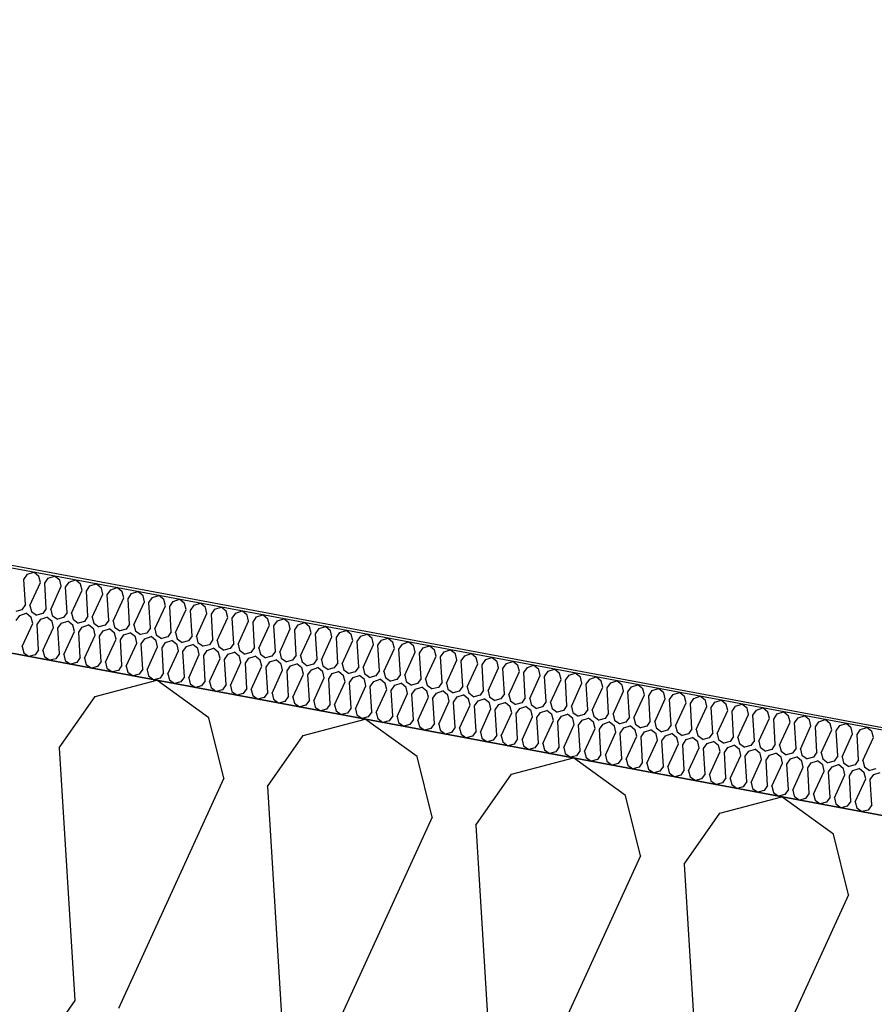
# Model space of a CAD drawing. Header units: millimetres. Extents: x -20520 to 12860, y -2780 to 10870.
# Tile 20 of 147: x -12149 to -11843, y 7983 to 8335. Entities that reach past the tile are written whole.
import ezdxf

# ---------------------------------------------------------------- set-up
doc = ezdxf.new("R2010")
doc.units = ezdxf.units.MM
doc.header["$LTSCALE"] = 0.5
doc.header["$MEASUREMENT"] = 0
doc.linetypes.add('PLINE', pattern=[0])
for name, color, linetype in [('223- Bjelker (Skravur)(Nye konstruksjoner)', 7, 'Continuous'), ('262- Taktekking (Skravur)(Nye konstruksjoner)', 7, 'Continuous'), ('858- Detaljer(Nye konstruksjoner)', 7, 'Continuous')]:
    doc.layers.add(name, color=color, linetype=linetype)
doc.linetypes.add('Membran', pattern='A,0,[2,A-2607.160 Prinsippsnitt fløy F1.Shx,S=0.253968,R=0,X=0,Y=0],-32,0', length=32)

# ---------------------------------------------------------------- blocks, each defined once
blk = doc.blocks.new('*X26')
at = {"layer": '262- Taktekking (Skravur)(Nye konstruksjoner)', "linetype": 'PLINE'}
for p, q in [((-12147.44, 8134.83), (-12146.16, 8136.66)), ((-12146.89, 8125.77), (-12147.44, 8134.83)), ((-12146.16, 8136.66), (-12143.91, 8137.41)), ((-12142.08, 8135.9), (-12143.91, 8137.41)), ((-12141.55, 8133.73), (-12142.08, 8135.9)), ((-12139.98, 8133.44), (-12138.7, 8135.27)), ((-12138.7, 8135.27), (-12136.45, 8136.02)), ((-12134.62, 8134.51), (-12136.45, 8136.02)), ((-12134.09, 8132.34), (-12134.62, 8134.51)), ((-12131.24, 8133.88), (-12128.99, 8134.63)), ((-12127.16, 8133.12), (-12128.99, 8134.63)), ((-12145.32, 8125.48), (-12141.55, 8133.73)), ((-12139.43, 8124.38), (-12139.98, 8133.44)), ((-12137.86, 8124.09), (-12134.09, 8132.34)), ((-12132.52, 8132.05), (-12131.24, 8133.88)), ((-12131.97, 8123), (-12132.52, 8132.05)), ((-12130.4, 8122.7), (-12126.63, 8130.95)), ((-12126.63, 8130.95), (-12127.16, 8133.12)), ((-12125.06, 8130.66), (-12123.78, 8132.49)), ((-12124.51, 8121.61), (-12125.06, 8130.66)), ((-12123.78, 8132.49), (-12121.53, 8133.24)), ((-12119.7, 8131.73), (-12121.53, 8133.24)), ((-12119.17, 8129.56), (-12119.7, 8131.73)), ((-12117.6, 8129.27), (-12116.32, 8131.1)), ((-12116.32, 8131.1), (-12114.07, 8131.86)), ((-12112.25, 8130.34), (-12114.07, 8131.86)), ((-12122.94, 8121.31), (-12119.17, 8129.56)), ((-12117.05, 8120.22), (-12117.6, 8129.27)), ((-12115.48, 8119.92), (-12111.71, 8128.17)), ((-12111.71, 8128.17), (-12112.25, 8130.34)), ((-12110.14, 8127.88), (-12108.86, 8129.71)), ((-12109.59, 8118.83), (-12110.14, 8127.88)), ((-12108.86, 8129.71), (-12106.61, 8130.47)), ((-12104.79, 8128.95), (-12106.61, 8130.47)), ((-12104.25, 8126.78), (-12104.79, 8128.95)), ((-12102.68, 8126.49), (-12101.4, 8128.32)), ((-12101.4, 8128.32), (-12099.15, 8129.08)), ((-12097.33, 8127.56), (-12099.15, 8129.08)), ((-12096.79, 8125.39), (-12097.33, 8127.56)), ((-12093.94, 8126.93), (-12091.69, 8127.69)), ((-12089.87, 8126.17), (-12091.69, 8127.69)), ((-12148.17, 8123.95), (-12150.39, 8123.36)), ((-12146.89, 8125.77), (-12148.17, 8123.95)), ((-12145.32, 8125.48), (-12144.78, 8123.32)), ((-12139.43, 8124.38), (-12140.71, 8122.56)), ((-12137.86, 8124.09), (-12137.32, 8121.93)), ((-12108.02, 8118.54), (-12104.25, 8126.78)), ((-12102.13, 8117.44), (-12102.68, 8126.49)), ((-12100.56, 8117.15), (-12096.79, 8125.39)), ((-12095.22, 8125.1), (-12093.94, 8126.93)), ((-12094.67, 8116.05), (-12095.22, 8125.1)), ((-12093.1, 8115.76), (-12089.33, 8124)), ((-12089.33, 8124), (-12089.87, 8126.17)), ((-12087.76, 8123.71), (-12086.48, 8125.54)), ((-12087.21, 8114.66), (-12087.76, 8123.71)), ((-12086.48, 8125.54), (-12084.23, 8126.3)), ((-12082.41, 8124.78), (-12084.23, 8126.3)), ((-12081.87, 8122.62), (-12082.41, 8124.78)), ((-12080.3, 8122.32), (-12079.02, 8124.15)), ((-12079.02, 8124.15), (-12076.77, 8124.91)), ((-12074.95, 8123.39), (-12076.77, 8124.91)), ((-12150.19, 8120.08), (-12148.9, 8121.91)), ((-12148.9, 8121.91), (-12146.66, 8122.67)), ((-12144.83, 8121.15), (-12146.66, 8122.67)), ((-12144.29, 8118.98), (-12144.83, 8121.15)), ((-12144.78, 8123.32), (-12142.93, 8121.97)), ((-12140.71, 8122.56), (-12142.93, 8121.97)), ((-12142.73, 8118.69), (-12141.44, 8120.52)), ((-12141.44, 8120.52), (-12139.2, 8121.28)), ((-12137.37, 8119.76), (-12139.2, 8121.28)), ((-12137.32, 8121.93), (-12135.47, 8120.58)), ((-12133.25, 8121.17), (-12135.47, 8120.58)), ((-12131.97, 8123), (-12133.25, 8121.17)), ((-12130.4, 8122.7), (-12129.86, 8120.54)), ((-12129.86, 8120.54), (-12128.01, 8119.19)), ((-12124.51, 8121.61), (-12125.79, 8119.78)), ((-12122.94, 8121.31), (-12122.4, 8119.15)), ((-12117.05, 8120.22), (-12118.33, 8118.39)), ((-12085.64, 8114.37), (-12081.87, 8122.62)), ((-12079.75, 8113.27), (-12080.3, 8122.32)), ((-12078.18, 8112.98), (-12074.41, 8121.23)), ((-12074.41, 8121.23), (-12074.95, 8123.39)), ((-12072.84, 8120.93), (-12071.56, 8122.76)), ((-12072.29, 8111.88), (-12072.84, 8120.93)), ((-12071.56, 8122.76), (-12069.31, 8123.52)), ((-12067.49, 8122), (-12069.31, 8123.52)), ((-12066.95, 8119.84), (-12067.49, 8122)), ((-12065.38, 8119.54), (-12064.1, 8121.37)), ((-12064.1, 8121.37), (-12061.85, 8122.13)), ((-12060.03, 8120.61), (-12061.85, 8122.13)), ((-12059.49, 8118.45), (-12060.03, 8120.61)), ((-12056.64, 8119.98), (-12054.39, 8120.74)), ((-12052.57, 8119.23), (-12054.39, 8120.74)), ((-12148.07, 8110.74), (-12144.29, 8118.98)), ((-12142.17, 8109.64), (-12142.73, 8118.69)), ((-12140.61, 8109.35), (-12136.83, 8117.59)), ((-12136.83, 8117.59), (-12137.37, 8119.76)), ((-12135.27, 8117.3), (-12133.98, 8119.13)), ((-12134.71, 8108.25), (-12135.27, 8117.3)), ((-12133.98, 8119.13), (-12131.74, 8119.89)), ((-12129.91, 8118.37), (-12131.74, 8119.89)), ((-12129.37, 8116.2), (-12129.91, 8118.37)), ((-12125.79, 8119.78), (-12128.01, 8119.19)), ((-12127.81, 8115.91), (-12126.53, 8117.74)), ((-12126.53, 8117.74), (-12124.28, 8118.5)), ((-12122.45, 8116.98), (-12124.28, 8118.5)), ((-12121.91, 8114.82), (-12122.45, 8116.98)), ((-12122.4, 8119.15), (-12120.55, 8117.8)), ((-12118.33, 8118.39), (-12120.55, 8117.8)), ((-12119.07, 8116.35), (-12116.82, 8117.11)), ((-12114.99, 8115.59), (-12116.82, 8117.11)), ((-12115.48, 8119.92), (-12114.94, 8117.76)), ((-12114.94, 8117.76), (-12113.09, 8116.41)), ((-12110.87, 8117), (-12113.09, 8116.41)), ((-12109.59, 8118.83), (-12110.87, 8117)), ((-12108.02, 8118.54), (-12107.49, 8116.37)), ((-12102.13, 8117.44), (-12103.41, 8115.61)), ((-12100.56, 8117.15), (-12100.03, 8114.98)), ((-12070.72, 8111.59), (-12066.95, 8119.84)), ((-12064.83, 8110.49), (-12065.38, 8119.54)), ((-12063.26, 8110.2), (-12059.49, 8118.45)), ((-12057.92, 8118.16), (-12056.64, 8119.98)), ((-12057.37, 8109.1), (-12057.92, 8118.16)), ((-12055.8, 8108.81), (-12052.03, 8117.06)), ((-12052.03, 8117.06), (-12052.57, 8119.23)), ((-12050.46, 8116.77), (-12049.18, 8118.59)), ((-12049.91, 8107.71), (-12050.46, 8116.77)), ((-12049.18, 8118.59), (-12046.93, 8119.35)), ((-12045.11, 8117.84), (-12046.93, 8119.35)), ((-12044.57, 8115.67), (-12045.11, 8117.84)), ((-12043, 8115.38), (-12041.72, 8117.21)), ((-12041.72, 8117.21), (-12039.47, 8117.96)), ((-12037.65, 8116.45), (-12039.47, 8117.96)), ((-12034.26, 8115.82), (-12032.01, 8116.57)), ((-12030.19, 8115.06), (-12032.01, 8116.57)), ((-12133.15, 8107.96), (-12129.37, 8116.2)), ((-12127.25, 8106.86), (-12127.81, 8115.91)), ((-12125.69, 8106.57), (-12121.91, 8114.82)), ((-12120.35, 8114.52), (-12119.07, 8116.35)), ((-12119.8, 8105.47), (-12120.35, 8114.52)), ((-12118.23, 8105.18), (-12114.45, 8113.43)), ((-12114.45, 8113.43), (-12114.99, 8115.59)), ((-12112.89, 8113.13), (-12111.61, 8114.96)), ((-12112.34, 8104.08), (-12112.89, 8113.13)), ((-12111.61, 8114.96), (-12109.36, 8115.72)), ((-12107.53, 8114.2), (-12109.36, 8115.72)), ((-12106.99, 8112.04), (-12107.53, 8114.2)), ((-12107.49, 8116.37), (-12105.63, 8115.03)), ((-12103.41, 8115.61), (-12105.63, 8115.03)), ((-12105.43, 8111.74), (-12104.15, 8113.57)), ((-12104.15, 8113.57), (-12101.9, 8114.33)), ((-12100.07, 8112.81), (-12101.9, 8114.33)), ((-12100.03, 8114.98), (-12098.17, 8113.64)), ((-12095.95, 8114.22), (-12098.17, 8113.64)), ((-12094.67, 8116.05), (-12095.95, 8114.22)), ((-12093.1, 8115.76), (-12092.57, 8113.59)), ((-12092.57, 8113.59), (-12090.71, 8112.25)), ((-12087.21, 8114.66), (-12088.49, 8112.83)), ((-12085.64, 8114.37), (-12085.11, 8112.2)), ((-12079.75, 8113.27), (-12081.03, 8111.44)), ((-12048.34, 8107.42), (-12044.57, 8115.67)), ((-12042.45, 8106.32), (-12043, 8115.38)), ((-12040.89, 8106.03), (-12037.11, 8114.28)), ((-12037.11, 8114.28), (-12037.65, 8116.45)), ((-12035.54, 8113.99), (-12034.26, 8115.82)), ((-12034.99, 8104.93), (-12035.54, 8113.99)), ((-12029.65, 8112.89), (-12030.19, 8115.06)), ((-12028.08, 8112.6), (-12026.8, 8114.43)), ((-12026.8, 8114.43), (-12024.55, 8115.18)), ((-12022.73, 8113.67), (-12024.55, 8115.18)), ((-12022.19, 8111.5), (-12022.73, 8113.67)), ((-12020.63, 8111.21), (-12019.34, 8113.04)), ((-12019.34, 8113.04), (-12017.1, 8113.79)), ((-12015.27, 8112.28), (-12017.1, 8113.79)), ((-12148.07, 8110.74), (-12147.53, 8108.57)), ((-12142.17, 8109.64), (-12143.46, 8107.81)), ((-12110.77, 8103.79), (-12106.99, 8112.04)), ((-12104.88, 8102.69), (-12105.43, 8111.74)), ((-12103.31, 8102.4), (-12099.54, 8110.65)), ((-12099.54, 8110.65), (-12100.07, 8112.81)), ((-12097.97, 8110.36), (-12096.69, 8112.18)), ((-12097.42, 8101.3), (-12097.97, 8110.36)), ((-12096.69, 8112.18), (-12094.44, 8112.94)), ((-12092.61, 8111.43), (-12094.44, 8112.94)), ((-12092.08, 8109.26), (-12092.61, 8111.43)), ((-12088.49, 8112.83), (-12090.71, 8112.25)), ((-12090.51, 8108.97), (-12089.23, 8110.79)), ((-12089.23, 8110.79), (-12086.98, 8111.55)), ((-12085.15, 8110.04), (-12086.98, 8111.55)), ((-12084.62, 8107.87), (-12085.15, 8110.04)), ((-12085.11, 8112.2), (-12083.25, 8110.86)), ((-12081.03, 8111.44), (-12083.25, 8110.86)), ((-12081.77, 8109.41), (-12079.52, 8110.16)), ((-12077.69, 8108.65), (-12079.52, 8110.16)), ((-12078.18, 8112.98), (-12077.65, 8110.81)), ((-12077.65, 8110.81), (-12075.79, 8109.47)), ((-12073.57, 8110.05), (-12075.79, 8109.47)), ((-12072.29, 8111.88), (-12073.57, 8110.05)), ((-12070.72, 8111.59), (-12070.19, 8109.42)), ((-12064.83, 8110.49), (-12066.11, 8108.66)), ((-12063.26, 8110.2), (-12062.73, 8108.03)), ((-12033.43, 8104.64), (-12029.65, 8112.89)), ((-12027.53, 8103.55), (-12028.08, 8112.6)), ((-12025.97, 8103.25), (-12022.19, 8111.5)), ((-12020.07, 8102.16), (-12020.63, 8111.21)), ((-12018.51, 8101.86), (-12014.73, 8110.11)), ((-12014.73, 8110.11), (-12015.27, 8112.28)), ((-12013.17, 8109.82), (-12011.88, 8111.65)), ((-12012.61, 8100.77), (-12013.17, 8109.82)), ((-12011.88, 8111.65), (-12009.64, 8112.41)), ((-12007.81, 8110.89), (-12009.64, 8112.41)), ((-12007.27, 8108.72), (-12007.81, 8110.89)), ((-12005.71, 8108.43), (-12004.42, 8110.26)), ((-12004.42, 8110.26), (-12002.18, 8111.02)), ((-12000.35, 8109.5), (-12002.18, 8111.02)), ((-11999.81, 8107.33), (-12000.35, 8109.5)), ((-11996.97, 8108.87), (-11994.72, 8109.63)), ((-11992.89, 8108.11), (-11994.72, 8109.63)), ((-12147.53, 8108.57), (-12145.67, 8107.23)), ((-12143.46, 8107.81), (-12145.67, 8107.23)), ((-12140.61, 8109.35), (-12140.07, 8107.18)), ((-12140.07, 8107.18), (-12138.21, 8105.84)), ((-12136, 8106.42), (-12138.21, 8105.84)), ((-12134.71, 8108.25), (-12136, 8106.42)), ((-12133.15, 8107.96), (-12132.61, 8105.79)), ((-12127.25, 8106.86), (-12128.54, 8105.03)), ((-12125.69, 8106.57), (-12125.15, 8104.4)), ((-12095.85, 8101.01), (-12092.08, 8109.26)), ((-12089.96, 8099.91), (-12090.51, 8108.97)), ((-12088.39, 8099.62), (-12084.62, 8107.87)), ((-12083.05, 8107.58), (-12081.77, 8109.41)), ((-12082.5, 8098.52), (-12083.05, 8107.58)), ((-12080.93, 8098.23), (-12077.16, 8106.48)), ((-12077.16, 8106.48), (-12077.69, 8108.65)), ((-12075.59, 8106.19), (-12074.31, 8108.02)), ((-12075.04, 8097.13), (-12075.59, 8106.19)), ((-12074.31, 8108.02), (-12072.06, 8108.77)), ((-12070.23, 8107.26), (-12072.06, 8108.77)), ((-12069.7, 8105.09), (-12070.23, 8107.26)), ((-12070.19, 8109.42), (-12068.33, 8108.08)), ((-12066.11, 8108.66), (-12068.33, 8108.08)), ((-12068.13, 8104.8), (-12066.85, 8106.63)), ((-12066.85, 8106.63), (-12064.6, 8107.38)), ((-12062.77, 8105.87), (-12064.6, 8107.38)), ((-12062.73, 8108.03), (-12060.87, 8106.69)), ((-12058.65, 8107.27), (-12060.87, 8106.69)), ((-12059.39, 8105.24), (-12057.14, 8105.99)), ((-12057.37, 8109.1), (-12058.65, 8107.27)), ((-12055.31, 8104.48), (-12057.14, 8105.99)), ((-12055.8, 8108.81), (-12055.27, 8106.64)), ((-12055.27, 8106.64), (-12053.41, 8105.3)), ((-12049.91, 8107.71), (-12051.19, 8105.88)), ((-12048.34, 8107.42), (-12047.81, 8105.25)), ((-12042.45, 8106.32), (-12043.73, 8104.5)), ((-12040.89, 8106.03), (-12040.35, 8103.87)), ((-12011.05, 8100.47), (-12007.27, 8108.72)), ((-12005.15, 8099.38), (-12005.71, 8108.43)), ((-12003.59, 8099.09), (-11999.81, 8107.33)), ((-11998.25, 8107.04), (-11996.97, 8108.87)), ((-11997.69, 8097.99), (-11998.25, 8107.04)), ((-11996.13, 8097.7), (-11992.35, 8105.94)), ((-11992.35, 8105.94), (-11992.89, 8108.11)), ((-11990.79, 8105.65), (-11989.51, 8107.48)), ((-11989.51, 8107.48), (-11987.26, 8108.24)), ((-11985.43, 8106.72), (-11987.26, 8108.24)), ((-11984.89, 8104.55), (-11985.43, 8106.72)), ((-11983.33, 8104.26), (-11982.05, 8106.09)), ((-11982.05, 8106.09), (-11979.8, 8106.85)), ((-11977.97, 8105.33), (-11979.8, 8106.85)), ((-12132.61, 8105.79), (-12130.75, 8104.45)), ((-12128.54, 8105.03), (-12130.75, 8104.45)), ((-12125.15, 8104.4), (-12123.29, 8103.06)), ((-12121.08, 8103.64), (-12123.29, 8103.06)), ((-12119.8, 8105.47), (-12121.08, 8103.64)), ((-12118.23, 8105.18), (-12117.69, 8103.01)), ((-12117.69, 8103.01), (-12115.83, 8101.67)), ((-12112.34, 8104.08), (-12113.62, 8102.25)), ((-12110.77, 8103.79), (-12110.23, 8101.62)), ((-12104.88, 8102.69), (-12106.16, 8100.86)), ((-12073.47, 8096.84), (-12069.7, 8105.09)), ((-12067.58, 8095.75), (-12068.13, 8104.8)), ((-12066.01, 8095.45), (-12062.24, 8103.7)), ((-12062.24, 8103.7), (-12062.77, 8105.87)), ((-12060.67, 8103.41), (-12059.39, 8105.24)), ((-12060.12, 8094.36), (-12060.67, 8103.41)), ((-12054.78, 8102.31), (-12055.31, 8104.48)), ((-12051.19, 8105.88), (-12053.41, 8105.3)), ((-12053.21, 8102.02), (-12051.93, 8103.85)), ((-12051.93, 8103.85), (-12049.68, 8104.61)), ((-12047.85, 8103.09), (-12049.68, 8104.61)), ((-12047.32, 8100.92), (-12047.85, 8103.09)), ((-12047.81, 8105.25), (-12045.95, 8103.91)), ((-12043.73, 8104.5), (-12045.95, 8103.91)), ((-12045.75, 8100.63), (-12044.47, 8102.46)), ((-12044.47, 8102.46), (-12042.22, 8103.22)), ((-12040.4, 8101.7), (-12042.22, 8103.22)), ((-12040.35, 8103.87), (-12038.49, 8102.52)), ((-12036.27, 8103.11), (-12038.49, 8102.52)), ((-12034.99, 8104.93), (-12036.27, 8103.11)), ((-12033.43, 8104.64), (-12032.89, 8102.48)), ((-12032.89, 8102.48), (-12031.03, 8101.13)), ((-12027.53, 8103.55), (-12028.81, 8101.72)), ((-12025.97, 8103.25), (-12025.43, 8101.09)), ((-11990.24, 8096.6), (-11990.79, 8105.65)), ((-11988.67, 8096.31), (-11984.89, 8104.55)), ((-11982.78, 8095.21), (-11983.33, 8104.26)), ((-11981.21, 8094.92), (-11977.43, 8103.17)), ((-11977.43, 8103.17), (-11977.97, 8105.33)), ((-11975.87, 8102.87), (-11974.59, 8104.7)), ((-11975.32, 8093.82), (-11975.87, 8102.87)), ((-11974.59, 8104.7), (-11972.34, 8105.46)), ((-11970.51, 8103.94), (-11972.34, 8105.46)), ((-11969.98, 8101.78), (-11970.51, 8103.94)), ((-11968.41, 8101.48), (-11967.13, 8103.31)), ((-11967.13, 8103.31), (-11964.88, 8104.07)), ((-11963.05, 8102.55), (-11964.88, 8104.07)), ((-11962.52, 8100.39), (-11963.05, 8102.55)), ((-11959.67, 8101.92), (-11957.42, 8102.68)), ((-11955.59, 8101.16), (-11957.42, 8102.68)), ((-12113.62, 8102.25), (-12115.83, 8101.67)), ((-12110.23, 8101.62), (-12108.37, 8100.28)), ((-12106.16, 8100.86), (-12108.37, 8100.28)), ((-12103.31, 8102.4), (-12102.77, 8100.23)), ((-12102.77, 8100.23), (-12100.91, 8098.89)), ((-12098.7, 8099.47), (-12100.91, 8098.89)), ((-12097.42, 8101.3), (-12098.7, 8099.47)), ((-12095.85, 8101.01), (-12095.31, 8098.84)), ((-12089.96, 8099.91), (-12091.24, 8098.08)), ((-12088.39, 8099.62), (-12087.85, 8097.45)), ((-12058.55, 8094.06), (-12054.78, 8102.31)), ((-12052.66, 8092.97), (-12053.21, 8102.02)), ((-12051.09, 8092.67), (-12047.32, 8100.92)), ((-12045.2, 8091.58), (-12045.75, 8100.63)), ((-12043.63, 8091.29), (-12039.86, 8099.53)), ((-12039.86, 8099.53), (-12040.4, 8101.7)), ((-12038.29, 8099.24), (-12037.01, 8101.07)), ((-12037.74, 8090.19), (-12038.29, 8099.24)), ((-12037.01, 8101.07), (-12034.76, 8101.83)), ((-12032.94, 8100.31), (-12034.76, 8101.83)), ((-12032.4, 8098.14), (-12032.94, 8100.31)), ((-12028.81, 8101.72), (-12031.03, 8101.13)), ((-12030.83, 8097.85), (-12029.55, 8099.68)), ((-12029.55, 8099.68), (-12027.3, 8100.44)), ((-12025.48, 8098.92), (-12027.3, 8100.44)), ((-12024.94, 8096.75), (-12025.48, 8098.92)), ((-12025.43, 8101.09), (-12023.57, 8099.74)), ((-12021.35, 8100.33), (-12023.57, 8099.74)), ((-12022.09, 8098.29), (-12019.84, 8099.05)), ((-12020.07, 8102.16), (-12021.35, 8100.33)), ((-12018.02, 8097.53), (-12019.84, 8099.05)), ((-12018.51, 8101.86), (-12017.97, 8099.7)), ((-12017.97, 8099.7), (-12016.11, 8098.35)), ((-12013.9, 8098.94), (-12016.11, 8098.35)), ((-12012.61, 8100.77), (-12013.9, 8098.94)), ((-12011.05, 8100.47), (-12010.51, 8098.31)), ((-12005.15, 8099.38), (-12006.44, 8097.55)), ((-12003.59, 8099.09), (-12003.05, 8096.92)), ((-11973.75, 8093.53), (-11969.98, 8101.78)), ((-11967.86, 8092.43), (-11968.41, 8101.48)), ((-11966.29, 8092.14), (-11962.52, 8100.39)), ((-11960.95, 8100.09), (-11959.67, 8101.92)), ((-11960.4, 8091.04), (-11960.95, 8100.09)), ((-11958.83, 8090.75), (-11955.06, 8099)), ((-11955.06, 8099), (-11955.59, 8101.16)), ((-11953.49, 8098.71), (-11952.21, 8100.53)), ((-11952.21, 8100.53), (-11949.96, 8101.29)), ((-11948.13, 8099.77), (-11949.96, 8101.29)), ((-11947.6, 8097.61), (-11948.13, 8099.77)), ((-11946.03, 8097.32), (-11944.75, 8099.14)), ((-11944.75, 8099.14), (-11942.5, 8099.9)), ((-11940.67, 8098.39), (-11942.5, 8099.9)), ((-12095.31, 8098.84), (-12093.45, 8097.5)), ((-12091.24, 8098.08), (-12093.45, 8097.5)), ((-12087.85, 8097.45), (-12085.99, 8096.11)), ((-12083.78, 8096.7), (-12085.99, 8096.11)), ((-12082.5, 8098.52), (-12083.78, 8096.7)), ((-12080.93, 8098.23), (-12080.39, 8096.07)), ((-12080.39, 8096.07), (-12078.54, 8094.72)), ((-12075.04, 8097.13), (-12076.32, 8095.31)), ((-12073.47, 8096.84), (-12072.93, 8094.68)), ((-12067.58, 8095.75), (-12068.86, 8093.92)), ((-12066.01, 8095.45), (-12065.47, 8093.29)), ((-12036.17, 8089.9), (-12032.4, 8098.14)), ((-12030.28, 8088.8), (-12030.83, 8097.85)), ((-12028.71, 8088.51), (-12024.94, 8096.75)), ((-12023.37, 8096.46), (-12022.09, 8098.29)), ((-12022.82, 8087.41), (-12023.37, 8096.46)), ((-12021.25, 8087.12), (-12017.48, 8095.37)), ((-12017.48, 8095.37), (-12018.02, 8097.53)), ((-12015.91, 8095.07), (-12014.63, 8096.9)), ((-12014.63, 8096.9), (-12012.38, 8097.66)), ((-12010.56, 8096.14), (-12012.38, 8097.66)), ((-12010.02, 8093.98), (-12010.56, 8096.14)), ((-12010.51, 8098.31), (-12008.65, 8096.96)), ((-12006.44, 8097.55), (-12008.65, 8096.96)), ((-12008.45, 8093.68), (-12007.17, 8095.51)), ((-12007.17, 8095.51), (-12004.92, 8096.27)), ((-12003.1, 8094.75), (-12004.92, 8096.27)), ((-12003.05, 8096.92), (-12001.19, 8095.58)), ((-11998.98, 8096.16), (-12001.19, 8095.58)), ((-11997.69, 8097.99), (-11998.98, 8096.16)), ((-11996.13, 8097.7), (-11995.59, 8095.53)), ((-11995.59, 8095.53), (-11993.73, 8094.19)), ((-11990.24, 8096.6), (-11991.52, 8094.77)), ((-11988.67, 8096.31), (-11988.13, 8094.14)), ((-11952.94, 8089.65), (-11953.49, 8098.71)), ((-11951.37, 8089.36), (-11947.6, 8097.61)), ((-11945.48, 8088.26), (-11946.03, 8097.32)), ((-11943.91, 8087.97), (-11940.14, 8096.22)), ((-11940.14, 8096.22), (-11940.67, 8098.39)), ((-11938.57, 8095.93), (-11937.29, 8097.76)), ((-11938.02, 8086.87), (-11938.57, 8095.93)), ((-11937.29, 8097.76), (-11935.04, 8098.51)), ((-11933.21, 8097), (-11935.04, 8098.51)), ((-11932.68, 8094.83), (-11933.21, 8097)), ((-11931.11, 8094.54), (-11929.83, 8096.37)), ((-11929.83, 8096.37), (-11927.58, 8097.12)), ((-11925.75, 8095.61), (-11927.58, 8097.12)), ((-11925.22, 8093.44), (-11925.75, 8095.61)), ((-11922.37, 8094.98), (-11920.12, 8095.73)), ((-11918.29, 8094.22), (-11920.12, 8095.73)), ((-12076.32, 8095.31), (-12078.54, 8094.72)), ((-12072.93, 8094.68), (-12071.08, 8093.33)), ((-12068.86, 8093.92), (-12071.08, 8093.33)), ((-12065.47, 8093.29), (-12063.62, 8091.94)), ((-12061.4, 8092.53), (-12063.62, 8091.94)), ((-12060.12, 8094.36), (-12061.4, 8092.53)), ((-12058.55, 8094.06), (-12058.01, 8091.9)), ((-12058.01, 8091.9), (-12056.16, 8090.55)), ((-12052.66, 8092.97), (-12053.94, 8091.14)), ((-12051.09, 8092.67), (-12050.55, 8090.51)), ((-12015.36, 8086.02), (-12015.91, 8095.07)), ((-12013.79, 8085.73), (-12010.02, 8093.98)), ((-12007.9, 8084.63), (-12008.45, 8093.68)), ((-12006.33, 8084.34), (-12002.56, 8092.59)), ((-12002.56, 8092.59), (-12003.1, 8094.75)), ((-12000.99, 8092.29), (-11999.71, 8094.12)), ((-12000.44, 8083.24), (-12000.99, 8092.29)), ((-11999.71, 8094.12), (-11997.46, 8094.88)), ((-11995.64, 8093.36), (-11997.46, 8094.88)), ((-11995.1, 8091.2), (-11995.64, 8093.36)), ((-11991.52, 8094.77), (-11993.73, 8094.19)), ((-11993.53, 8090.91), (-11992.25, 8092.73)), ((-11992.25, 8092.73), (-11990, 8093.49)), ((-11988.18, 8091.97), (-11990, 8093.49)), ((-11987.64, 8089.81), (-11988.18, 8091.97)), ((-11988.13, 8094.14), (-11986.27, 8092.8)), ((-11984.06, 8093.38), (-11986.27, 8092.8)), ((-11984.79, 8091.34), (-11982.54, 8092.1)), ((-11982.78, 8095.21), (-11984.06, 8093.38)), ((-11980.72, 8090.59), (-11982.54, 8092.1)), ((-11981.21, 8094.92), (-11980.67, 8092.75)), ((-11980.67, 8092.75), (-11978.81, 8091.41)), ((-11976.6, 8091.99), (-11978.81, 8091.41)), ((-11975.32, 8093.82), (-11976.6, 8091.99)), ((-11973.75, 8093.53), (-11973.21, 8091.36)), ((-11967.86, 8092.43), (-11969.14, 8090.6)), ((-11966.29, 8092.14), (-11965.75, 8089.97)), ((-11936.45, 8086.58), (-11932.68, 8094.83)), ((-11930.56, 8085.48), (-11931.11, 8094.54)), ((-11928.99, 8085.19), (-11925.22, 8093.44)), ((-11923.65, 8093.15), (-11922.37, 8094.98)), ((-11923.1, 8084.1), (-11923.65, 8093.15)), ((-11921.53, 8083.8), (-11917.76, 8092.05)), ((-11917.76, 8092.05), (-11918.29, 8094.22)), ((-11916.19, 8091.76), (-11914.91, 8093.59)), ((-11914.91, 8093.59), (-11912.66, 8094.34)), ((-11910.84, 8092.83), (-11912.66, 8094.34)), ((-11910.3, 8090.66), (-11910.84, 8092.83)), ((-11908.73, 8090.37), (-11907.45, 8092.2)), ((-11907.45, 8092.2), (-11905.2, 8092.96)), ((-11903.38, 8091.44), (-11905.2, 8092.96)), ((-12053.94, 8091.14), (-12056.16, 8090.55)), ((-12050.55, 8090.51), (-12048.7, 8089.16)), ((-12046.48, 8089.75), (-12048.7, 8089.16)), ((-12045.2, 8091.58), (-12046.48, 8089.75)), ((-12043.63, 8091.29), (-12043.09, 8089.12)), ((-12043.09, 8089.12), (-12041.24, 8087.78)), ((-12039.02, 8088.36), (-12041.24, 8087.78)), ((-12037.74, 8090.19), (-12039.02, 8088.36)), ((-12036.17, 8089.9), (-12035.64, 8087.73)), ((-12030.28, 8088.8), (-12031.56, 8086.97)), ((-12028.71, 8088.51), (-12028.18, 8086.34)), ((-11998.87, 8082.95), (-11995.1, 8091.2)), ((-11992.98, 8081.85), (-11993.53, 8090.91)), ((-11991.41, 8081.56), (-11987.64, 8089.81)), ((-11986.07, 8089.52), (-11984.79, 8091.34)), ((-11985.52, 8080.46), (-11986.07, 8089.52)), ((-11983.95, 8080.17), (-11980.18, 8088.42)), ((-11980.18, 8088.42), (-11980.72, 8090.59)), ((-11978.61, 8088.13), (-11977.33, 8089.96)), ((-11977.33, 8089.96), (-11975.08, 8090.71)), ((-11973.26, 8089.2), (-11975.08, 8090.71)), ((-11972.72, 8087.03), (-11973.26, 8089.2)), ((-11973.21, 8091.36), (-11971.35, 8090.02)), ((-11969.14, 8090.6), (-11971.35, 8090.02)), ((-11971.15, 8086.74), (-11969.87, 8088.57)), ((-11969.87, 8088.57), (-11967.62, 8089.32)), ((-11965.8, 8087.81), (-11967.62, 8089.32)), ((-11965.75, 8089.97), (-11963.89, 8088.63)), ((-11961.68, 8089.21), (-11963.89, 8088.63)), ((-11960.4, 8091.04), (-11961.68, 8089.21)), ((-11958.83, 8090.75), (-11958.29, 8088.58)), ((-11958.29, 8088.58), (-11956.43, 8087.24)), ((-11952.94, 8089.65), (-11954.22, 8087.82)), ((-11951.37, 8089.36), (-11950.83, 8087.19)), ((-11915.64, 8082.71), (-11916.19, 8091.76)), ((-11914.07, 8082.41), (-11910.3, 8090.66)), ((-11908.18, 8081.32), (-11908.73, 8090.37)), ((-11906.61, 8081.02), (-11902.84, 8089.27)), ((-11902.84, 8089.27), (-11903.38, 8091.44)), ((-11901.27, 8088.98), (-11899.99, 8090.81)), ((-11900.72, 8079.93), (-11901.27, 8088.98)), ((-11899.99, 8090.81), (-11897.74, 8091.57)), ((-11895.92, 8090.05), (-11897.74, 8091.57)), ((-11895.38, 8087.88), (-11895.92, 8090.05)), ((-11893.81, 8087.59), (-11892.53, 8089.42)), ((-11892.53, 8089.42), (-11890.28, 8090.18)), ((-11888.46, 8088.66), (-11890.28, 8090.18)), ((-11887.92, 8086.49), (-11888.46, 8088.66)), ((-11885.07, 8088.03), (-11882.82, 8088.79)), ((-11881, 8087.27), (-11882.82, 8088.79)), ((-12035.64, 8087.73), (-12033.78, 8086.39)), ((-12031.56, 8086.97), (-12033.78, 8086.39)), ((-12028.18, 8086.34), (-12026.32, 8085)), ((-12024.1, 8085.58), (-12026.32, 8085)), ((-12022.82, 8087.41), (-12024.1, 8085.58)), ((-12021.25, 8087.12), (-12020.72, 8084.95)), ((-12020.72, 8084.95), (-12018.86, 8083.61)), ((-12015.36, 8086.02), (-12016.64, 8084.19)), ((-12013.79, 8085.73), (-12013.26, 8083.56)), ((-11978.06, 8079.07), (-11978.61, 8088.13)), ((-11976.5, 8078.78), (-11972.72, 8087.03)), ((-11970.6, 8077.68), (-11971.15, 8086.74)), ((-11969.04, 8077.39), (-11965.26, 8085.64)), ((-11965.26, 8085.64), (-11965.8, 8087.81)), ((-11963.69, 8085.35), (-11962.41, 8087.18)), ((-11963.14, 8076.3), (-11963.69, 8085.35)), ((-11962.41, 8087.18), (-11960.16, 8087.93)), ((-11958.34, 8086.42), (-11960.16, 8087.93)), ((-11957.8, 8084.25), (-11958.34, 8086.42)), ((-11954.22, 8087.82), (-11956.43, 8087.24)), ((-11956.24, 8083.96), (-11954.95, 8085.79)), ((-11954.95, 8085.79), (-11952.71, 8086.54)), ((-11950.88, 8085.03), (-11952.71, 8086.54)), ((-11950.34, 8082.86), (-11950.88, 8085.03)), ((-11950.83, 8087.19), (-11948.98, 8085.85)), ((-11946.76, 8086.43), (-11948.98, 8085.85)), ((-11947.49, 8084.4), (-11945.25, 8085.16)), ((-11945.48, 8088.26), (-11946.76, 8086.43)), ((-11943.42, 8083.64), (-11945.25, 8085.16)), ((-11943.91, 8087.97), (-11943.37, 8085.8)), ((-11943.37, 8085.8), (-11941.52, 8084.46)), ((-11939.3, 8085.05), (-11941.52, 8084.46)), ((-11938.02, 8086.87), (-11939.3, 8085.05)), ((-11936.45, 8086.58), (-11935.91, 8084.42)), ((-11930.56, 8085.48), (-11931.84, 8083.66)), ((-11928.99, 8085.19), (-11928.45, 8083.03)), ((-11899.15, 8079.64), (-11895.38, 8087.88)), ((-11893.26, 8078.54), (-11893.81, 8087.59)), ((-11891.69, 8078.25), (-11887.92, 8086.49)), ((-11886.35, 8086.2), (-11885.07, 8088.03)), ((-11885.8, 8077.15), (-11886.35, 8086.2)), ((-11884.23, 8076.86), (-11880.46, 8085.1)), ((-11880.46, 8085.1), (-11881, 8087.27)), ((-11878.89, 8084.81), (-11877.61, 8086.64)), ((-11878.34, 8075.76), (-11878.89, 8084.81)), ((-11877.61, 8086.64), (-11875.36, 8087.4)), ((-11873.54, 8085.88), (-11875.36, 8087.4)), ((-11873, 8083.72), (-11873.54, 8085.88)), ((-11871.43, 8083.42), (-11870.15, 8085.25)), ((-11870.15, 8085.25), (-11867.9, 8086.01)), ((-11866.08, 8084.49), (-11867.9, 8086.01)), ((-12016.64, 8084.19), (-12018.86, 8083.61)), ((-12013.26, 8083.56), (-12011.4, 8082.22)), ((-12009.18, 8082.8), (-12011.4, 8082.22)), ((-12007.9, 8084.63), (-12009.18, 8082.8)), ((-12006.33, 8084.34), (-12005.8, 8082.17)), ((-12005.8, 8082.17), (-12003.94, 8080.83)), ((-12001.72, 8081.41), (-12003.94, 8080.83)), ((-12000.44, 8083.24), (-12001.72, 8081.41)), ((-11998.87, 8082.95), (-11998.34, 8080.78)), ((-11992.98, 8081.85), (-11994.26, 8080.02)), ((-11991.41, 8081.56), (-11990.88, 8079.39)), ((-11961.58, 8076), (-11957.8, 8084.25)), ((-11955.68, 8074.91), (-11956.24, 8083.96)), ((-11954.12, 8074.61), (-11950.34, 8082.86)), ((-11948.78, 8082.57), (-11947.49, 8084.4)), ((-11948.22, 8073.52), (-11948.78, 8082.57)), ((-11946.66, 8073.22), (-11942.88, 8081.47)), ((-11942.88, 8081.47), (-11943.42, 8083.64)), ((-11941.32, 8081.18), (-11940.03, 8083.01)), ((-11940.03, 8083.01), (-11937.79, 8083.77)), ((-11935.96, 8082.25), (-11937.79, 8083.77)), ((-11935.42, 8080.08), (-11935.96, 8082.25)), ((-11935.91, 8084.42), (-11934.06, 8083.07)), ((-11931.84, 8083.66), (-11934.06, 8083.07)), ((-11933.86, 8079.79), (-11932.58, 8081.62)), ((-11932.58, 8081.62), (-11930.33, 8082.38)), ((-11928.5, 8080.86), (-11930.33, 8082.38)), ((-11928.45, 8083.03), (-11926.6, 8081.68)), ((-11924.38, 8082.27), (-11926.6, 8081.68)), ((-11923.1, 8084.1), (-11924.38, 8082.27)), ((-11921.53, 8083.8), (-11920.99, 8081.64)), ((-11920.99, 8081.64), (-11919.14, 8080.29)), ((-11915.64, 8082.71), (-11916.92, 8080.88)), ((-11914.07, 8082.41), (-11913.53, 8080.25)), ((-11908.18, 8081.32), (-11909.46, 8079.49)), ((-11876.77, 8075.47), (-11873, 8083.72)), ((-11870.88, 8074.37), (-11871.43, 8083.42)), ((-11869.31, 8074.08), (-11865.54, 8082.33)), ((-11865.54, 8082.33), (-11866.08, 8084.49)), ((-11863.97, 8082.03), (-11862.69, 8083.86)), ((-11863.42, 8072.98), (-11863.97, 8082.03)), ((-11862.69, 8083.86), (-11860.44, 8084.62)), ((-11858.62, 8083.1), (-11860.44, 8084.62)), ((-11858.08, 8080.94), (-11858.62, 8083.1)), ((-11856.51, 8080.64), (-11855.23, 8082.47)), ((-11855.23, 8082.47), (-11852.98, 8083.23)), ((-11851.16, 8081.71), (-11852.98, 8083.23)), ((-11850.62, 8079.55), (-11851.16, 8081.71)), ((-11847.77, 8081.08), (-11845.52, 8081.84)), ((-11843.7, 8080.32), (-11845.52, 8081.84)), ((-11998.34, 8080.78), (-11996.48, 8079.44)), ((-11994.26, 8080.02), (-11996.48, 8079.44)), ((-11990.88, 8079.39), (-11989.02, 8078.05)), ((-11986.8, 8078.63), (-11989.02, 8078.05)), ((-11985.52, 8080.46), (-11986.8, 8078.63)), ((-11983.95, 8080.17), (-11983.42, 8078)), ((-11983.42, 8078), (-11981.56, 8076.66)), ((-11978.06, 8079.07), (-11979.34, 8077.25)), ((-11976.5, 8078.78), (-11975.96, 8076.62)), ((-11940.76, 8072.13), (-11941.32, 8081.18)), ((-11939.2, 8071.84), (-11935.42, 8080.08)), ((-11933.3, 8070.74), (-11933.86, 8079.79)), ((-11931.74, 8070.45), (-11927.96, 8078.69)), ((-11927.96, 8078.69), (-11928.5, 8080.86)), ((-11926.4, 8078.4), (-11925.12, 8080.23)), ((-11925.84, 8069.35), (-11926.4, 8078.4)), ((-11925.12, 8080.23), (-11922.87, 8080.99)), ((-11921.04, 8079.47), (-11922.87, 8080.99)), ((-11920.5, 8077.3), (-11921.04, 8079.47)), ((-11916.92, 8080.88), (-11919.14, 8080.29)), ((-11918.94, 8077.01), (-11917.66, 8078.84)), ((-11917.66, 8078.84), (-11915.41, 8079.6)), ((-11913.58, 8078.08), (-11915.41, 8079.6)), ((-11913.04, 8075.92), (-11913.58, 8078.08)), ((-11913.53, 8080.25), (-11911.68, 8078.9)), ((-11909.46, 8079.49), (-11911.68, 8078.9)), ((-11910.2, 8077.45), (-11907.95, 8078.21)), ((-11906.12, 8076.69), (-11907.95, 8078.21)), ((-11906.61, 8081.02), (-11906.08, 8078.86)), ((-11906.08, 8078.86), (-11904.22, 8077.51)), ((-11902, 8078.1), (-11904.22, 8077.51)), ((-11900.72, 8079.93), (-11902, 8078.1)), ((-11899.15, 8079.64), (-11898.62, 8077.47)), ((-11893.26, 8078.54), (-11894.54, 8076.71)), ((-11891.69, 8078.25), (-11891.16, 8076.08)), ((-11861.85, 8072.69), (-11858.08, 8080.94)), ((-11855.96, 8071.59), (-11856.51, 8080.64)), ((-11854.39, 8071.3), (-11850.62, 8079.55)), ((-11849.05, 8079.26), (-11847.77, 8081.08)), ((-11848.5, 8070.2), (-11849.05, 8079.26)), ((-11846.94, 8069.91), (-11843.16, 8078.16)), ((-11843.16, 8078.16), (-11843.7, 8080.32)), ((-11979.34, 8077.25), (-11981.56, 8076.66)), ((-11975.96, 8076.62), (-11974.1, 8075.27)), ((-11971.88, 8075.86), (-11974.1, 8075.27)), ((-11970.6, 8077.68), (-11971.88, 8075.86)), ((-11969.04, 8077.39), (-11968.5, 8075.23)), ((-11968.5, 8075.23), (-11966.64, 8073.88)), ((-11964.42, 8074.47), (-11966.64, 8073.88)), ((-11963.14, 8076.3), (-11964.42, 8074.47)), ((-11961.58, 8076), (-11961.04, 8073.84)), ((-11955.68, 8074.91), (-11956.96, 8073.08)), ((-11954.12, 8074.61), (-11953.58, 8072.45)), ((-11924.28, 8069.06), (-11920.5, 8077.3)), ((-11918.39, 8067.96), (-11918.94, 8077.01)), ((-11916.82, 8067.67), (-11913.04, 8075.92)), ((-11911.48, 8075.62), (-11910.2, 8077.45)), ((-11910.93, 8066.57), (-11911.48, 8075.62)), ((-11909.36, 8066.28), (-11905.58, 8074.53)), ((-11905.58, 8074.53), (-11906.12, 8076.69)), ((-11904.02, 8074.23), (-11902.74, 8076.06)), ((-11903.47, 8065.18), (-11904.02, 8074.23)), ((-11902.74, 8076.06), (-11900.49, 8076.82)), ((-11898.66, 8075.3), (-11900.49, 8076.82)), ((-11898.13, 8073.14), (-11898.66, 8075.3)), ((-11898.62, 8077.47), (-11896.76, 8076.13)), ((-11894.54, 8076.71), (-11896.76, 8076.13)), ((-11896.56, 8072.84), (-11895.28, 8074.67)), ((-11895.28, 8074.67), (-11893.03, 8075.43)), ((-11891.2, 8073.91), (-11893.03, 8075.43)), ((-11891.16, 8076.08), (-11889.3, 8074.74)), ((-11887.08, 8075.32), (-11889.3, 8074.74)), ((-11885.8, 8077.15), (-11887.08, 8075.32)), ((-11884.23, 8076.86), (-11883.7, 8074.69)), ((-11883.7, 8074.69), (-11881.84, 8073.35)), ((-11878.34, 8075.76), (-11879.62, 8073.93)), ((-11876.77, 8075.47), (-11876.24, 8073.3)), ((-11870.88, 8074.37), (-11872.16, 8072.54)), ((-11961.04, 8073.84), (-11959.18, 8072.49)), ((-11956.96, 8073.08), (-11959.18, 8072.49)), ((-11953.58, 8072.45), (-11951.72, 8071.1)), ((-11949.5, 8071.69), (-11951.72, 8071.1)), ((-11948.22, 8073.52), (-11949.5, 8071.69)), ((-11946.66, 8073.22), (-11946.12, 8071.06)), ((-11946.12, 8071.06), (-11944.26, 8069.71)), ((-11940.76, 8072.13), (-11942.05, 8070.3)), ((-11939.2, 8071.84), (-11938.66, 8069.67)), ((-11933.3, 8070.74), (-11934.59, 8068.91)), ((-11901.9, 8064.89), (-11898.13, 8073.14)), ((-11896.01, 8063.79), (-11896.56, 8072.84)), ((-11894.44, 8063.5), (-11890.67, 8071.75)), ((-11890.67, 8071.75), (-11891.2, 8073.91)), ((-11889.1, 8071.46), (-11887.82, 8073.28)), ((-11888.55, 8062.4), (-11889.1, 8071.46)), ((-11887.82, 8073.28), (-11885.57, 8074.04)), ((-11883.74, 8072.52), (-11885.57, 8074.04)), ((-11883.21, 8070.36), (-11883.74, 8072.52)), ((-11879.62, 8073.93), (-11881.84, 8073.35)), ((-11881.64, 8070.07), (-11880.36, 8071.89)), ((-11880.36, 8071.89), (-11878.11, 8072.65)), ((-11876.28, 8071.14), (-11878.11, 8072.65)), ((-11875.75, 8068.97), (-11876.28, 8071.14)), ((-11876.24, 8073.3), (-11874.38, 8071.96)), ((-11872.16, 8072.54), (-11874.38, 8071.96)), ((-11872.9, 8070.51), (-11870.65, 8071.26)), ((-11868.82, 8069.75), (-11870.65, 8071.26)), ((-11869.31, 8074.08), (-11868.78, 8071.91)), ((-11868.78, 8071.91), (-11866.92, 8070.57)), ((-11864.7, 8071.15), (-11866.92, 8070.57)), ((-11863.42, 8072.98), (-11864.7, 8071.15)), ((-11861.85, 8072.69), (-11861.32, 8070.52)), ((-11855.96, 8071.59), (-11857.24, 8069.76)), ((-11854.39, 8071.3), (-11853.86, 8069.13)), ((-11942.05, 8070.3), (-11944.26, 8069.71)), ((-11938.66, 8069.67), (-11936.8, 8068.33)), ((-11934.59, 8068.91), (-11936.8, 8068.33)), ((-11931.74, 8070.45), (-11931.2, 8068.28)), ((-11931.2, 8068.28), (-11929.34, 8066.94)), ((-11927.13, 8067.52), (-11929.34, 8066.94)), ((-11925.84, 8069.35), (-11927.13, 8067.52)), ((-11924.28, 8069.06), (-11923.74, 8066.89)), ((-11918.39, 8067.96), (-11919.67, 8066.13)), ((-11916.82, 8067.67), (-11916.28, 8065.5)), ((-11886.98, 8062.11), (-11883.21, 8070.36)), ((-11881.09, 8061.01), (-11881.64, 8070.07)), ((-11879.52, 8060.72), (-11875.75, 8068.97)), ((-11874.18, 8068.68), (-11872.9, 8070.51)), ((-11873.63, 8059.62), (-11874.18, 8068.68)), ((-11872.06, 8059.33), (-11868.29, 8067.58)), ((-11868.29, 8067.58), (-11868.82, 8069.75)), ((-11866.72, 8067.29), (-11865.44, 8069.12)), ((-11866.17, 8058.23), (-11866.72, 8067.29)), ((-11865.44, 8069.12), (-11863.19, 8069.87)), ((-11861.36, 8068.36), (-11863.19, 8069.87)), ((-11860.83, 8066.19), (-11861.36, 8068.36)), ((-11861.32, 8070.52), (-11859.46, 8069.18)), ((-11857.24, 8069.76), (-11859.46, 8069.18)), ((-11859.26, 8065.9), (-11857.98, 8067.73)), ((-11857.98, 8067.73), (-11855.73, 8068.48)), ((-11853.9, 8066.97), (-11855.73, 8068.48)), ((-11853.86, 8069.13), (-11852, 8067.79)), ((-11849.78, 8068.37), (-11852, 8067.79)), ((-11848.5, 8070.2), (-11849.78, 8068.37)), ((-11846.94, 8069.91), (-11846.4, 8067.74)), ((-11846.4, 8067.74), (-11844.54, 8066.4)), ((-11923.74, 8066.89), (-11921.88, 8065.55)), ((-11919.67, 8066.13), (-11921.88, 8065.55)), ((-11916.28, 8065.5), (-11914.42, 8064.16)), ((-11912.21, 8064.74), (-11914.42, 8064.16)), ((-11910.93, 8066.57), (-11912.21, 8064.74)), ((-11909.36, 8066.28), (-11908.82, 8064.11)), ((-11908.82, 8064.11), (-11906.96, 8062.77)), ((-11903.47, 8065.18), (-11904.75, 8063.35)), ((-11901.9, 8064.89), (-11901.36, 8062.72)), ((-11896.01, 8063.79), (-11897.29, 8061.96)), ((-11864.6, 8057.94), (-11860.83, 8066.19)), ((-11858.71, 8056.85), (-11859.26, 8065.9)), ((-11857.14, 8056.55), (-11853.37, 8064.8)), ((-11853.37, 8064.8), (-11853.9, 8066.97)), ((-11851.8, 8064.51), (-11850.52, 8066.34)), ((-11851.25, 8055.46), (-11851.8, 8064.51)), ((-11850.52, 8066.34), (-11848.27, 8067.09)), ((-11846.44, 8065.58), (-11848.27, 8067.09)), ((-11845.91, 8063.41), (-11846.44, 8065.58)), ((-11842.32, 8066.98), (-11844.54, 8066.4)), ((-11844.34, 8063.12), (-11843.06, 8064.95)), ((-11843.06, 8064.95), (-11840.81, 8065.71)), ((-11904.75, 8063.35), (-11906.96, 8062.77)), ((-11901.36, 8062.72), (-11899.5, 8061.38)), ((-11897.29, 8061.96), (-11899.5, 8061.38)), ((-11894.44, 8063.5), (-11893.9, 8061.33)), ((-11893.9, 8061.33), (-11892.04, 8059.99)), ((-11889.83, 8060.57), (-11892.04, 8059.99)), ((-11888.55, 8062.4), (-11889.83, 8060.57)), ((-11886.98, 8062.11), (-11886.44, 8059.94)), ((-11881.09, 8061.01), (-11882.37, 8059.18)), ((-11879.52, 8060.72), (-11878.98, 8058.55)), ((-11849.68, 8055.16), (-11845.91, 8063.41)), ((-11843.79, 8054.07), (-11844.34, 8063.12)), ((-11886.44, 8059.94), (-11884.58, 8058.6)), ((-11882.37, 8059.18), (-11884.58, 8058.6)), ((-11878.98, 8058.55), (-11877.13, 8057.21)), ((-11874.91, 8057.8), (-11877.13, 8057.21)), ((-11873.63, 8059.62), (-11874.91, 8057.8)), ((-11872.06, 8059.33), (-11871.52, 8057.16)), ((-11871.52, 8057.16), (-11869.67, 8055.82)), ((-11866.17, 8058.23), (-11867.45, 8056.41)), ((-11864.6, 8057.94), (-11864.06, 8055.78)), ((-11858.71, 8056.85), (-11859.99, 8055.02)), ((-11867.45, 8056.41), (-11869.67, 8055.82)), ((-11864.06, 8055.78), (-11862.21, 8054.43)), ((-11859.99, 8055.02), (-11862.21, 8054.43)), ((-11857.14, 8056.55), (-11856.6, 8054.39)), ((-11856.6, 8054.39), (-11854.75, 8053.04)), ((-11852.53, 8053.63), (-11854.75, 8053.04)), ((-11851.25, 8055.46), (-11852.53, 8053.63)), ((-11849.68, 8055.16), (-11849.14, 8053)), ((-11843.79, 8054.07), (-11845.07, 8052.24)), ((-11849.14, 8053), (-11847.29, 8051.65)), ((-11845.07, 8052.24), (-11847.29, 8051.65))]:
    blk.add_line(p, q, dxfattribs=at)
blk = doc.blocks.new('*X27')
at = {"layer": '223- Bjelker (Skravur)(Nye konstruksjoner)', "linetype": 'PLINE'}
for p, q in [((-12121.97, 8092.84), (-12099.8, 8098.68)), ((-12081.22, 8085.25), (-12099.8, 8098.68)), ((-12134.78, 8074.55), (-12121.97, 8092.84)), ((-12075.85, 8063.58), (-12081.22, 8085.25)), ((-12047.37, 8078.94), (-12025.2, 8084.79)), ((-12006.63, 8071.35), (-12025.2, 8084.79)), ((-12060.18, 8060.66), (-12047.37, 8078.94)), ((-12134.78, 8074.55), (-12129.26, 7984.02)), ((-12001.26, 8049.69), (-12006.63, 8071.35)), ((-11972.77, 8065.05), (-11950.61, 8070.9)), ((-11932.03, 8057.46), (-11950.61, 8070.9)), ((-11985.58, 8046.77), (-11972.77, 8065.05)), ((-12075.85, 8063.58), (-12113.59, 7981.1)), ((-12060.18, 8060.66), (-12054.67, 7970.13)), ((-11926.66, 8035.79), (-11932.03, 8057.46)), ((-11898.18, 8051.16), (-11876.01, 8057)), ((-11857.43, 8043.57), (-11876.01, 8057)), ((-12001.26, 8049.69), (-12038.99, 7967.21)), ((-11910.99, 8032.87), (-11898.18, 8051.16)), ((-11985.58, 8046.77), (-11980.07, 7956.24)), ((-11852.06, 8021.9), (-11857.43, 8043.57)), ((-11926.66, 8035.79), (-11964.4, 7953.32)), ((-11910.99, 8032.87), (-11905.47, 7942.34)), ((-11852.06, 8021.9), (-11889.8, 7939.42)), ((-12129.26, 7984.02), (-12142.07, 7965.74))]:
    blk.add_line(p, q, dxfattribs=at)

msp = doc.modelspace()

# ---------------------------------------------------------------- linework, layer by layer
at = {"layer": '223- Bjelker (Skravur)(Nye konstruksjoner)', "linetype": 'PLINE', "flags": 128}
msp.add_lwpolyline([(-12900, 7942.55), (-6445.74, 6740.5), (-6445.74, 7045.66), (-12900, 8247.71)], close=True, dxfattribs=at)
at = {"layer": '262- Taktekking (Skravur)(Nye konstruksjoner)', "linetype": 'PLINE', "flags": 128}
msp.add_lwpolyline([(-12880, 8243.99), (-6225.74, 7004.69), (-6225.74, 7035.2), (-12880, 8274.5)], close=True, dxfattribs=at)
at = {"layer": '858- Detaljer(Nye konstruksjoner)', "linetype": 'Membran'}
msp.add_lwpolyline([(-13179, 8522.78), (-13179, 8579.38), (-12879, 8541.5), (-12879, 8275.33), (-6224.74, 7036.03), (-6224.74, 6860.37), (-729, 6722.98), (-729, 6653), (-231, 6653), (-231, 6950)], dxfattribs=at)

# ---------------------------------------------------------------- block references
at = {"layer": '223- Bjelker (Skravur)(Nye konstruksjoner)', "linetype": 'PLINE'}
msp.add_blockref('*X27', (0, 0), dxfattribs=at)
at = {"layer": '262- Taktekking (Skravur)(Nye konstruksjoner)', "linetype": 'PLINE'}
msp.add_blockref('*X26', (0, 0), dxfattribs=at)

doc.saveas('drawing.dxf')
